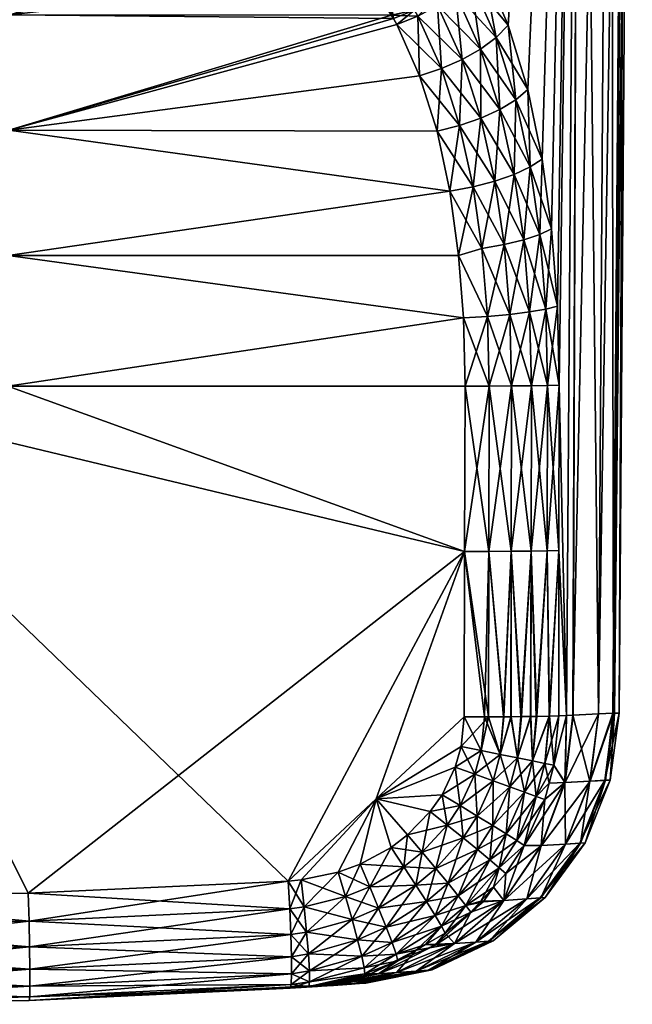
# Model space of a CAD drawing. Extents: x -0.0169 to 0.0169, y -0.0906 to -0.0003.
# Tile 4 of 256: x 0.0045 to 0.0157, y -0.0906 to -0.0726. Entities that reach past the tile are written whole.
import ezdxf

# ---------------------------------------------------------------- set-up
doc = ezdxf.new("R2010")
doc.units = 0
doc.layers.add('mesh', color=7, linetype='CONTINUOUS')

msp = doc.modelspace()

# ---------------------------------------------------------------- meshes
at = {"layer": 'mesh'}
mesh = msp.add_polyface(dxfattribs=at)
corners = [(0.010641, -0.052014, 0.011661), (0.010567, -0.068828, 0.011579), (0.009673, -0.068271, 0.012355), (0.014055, -0.075135, 0.00676), (0.01379, -0.073864, 0.007316), (0.014738, -0.052014, 0.005554), (0.011887, -0.052014, 0.010439), (0.013059, -0.052014, 0.008852), (0.010672, -0.068894, 0.011488), (0.012297, -0.070512, 0.009687), (0.011579, -0.069669, 0.010555), (0.012895, -0.071471, 0.008852), (0.010099, -0.052014, 0.012192), (0.007897, -0.060566, 0.013646), (0.008056, -0.052014, 0.013639), (0.008552, -0.067759, 0.013167), (0.010099, -0.052014, -0.011992), (0.007897, -0.060566, -0.013446), (0.010641, -0.052014, -0.011461), (0.008056, -0.052014, -0.013439), (0.011887, -0.052014, -0.010239), (0.010672, -0.068894, -0.011288), (0.013059, -0.052014, -0.008652), (0.010567, -0.068828, -0.011379), (0.009673, -0.068271, -0.012155), (0.008552, -0.067759, -0.012967), (0.01379, -0.073864, -0.007116), (0.014055, -0.075135, -0.00656), (0.014738, -0.052014, -0.005354), (0.01296, -0.071595, -0.008554), (0.013375, -0.052014, -0.008226), (0.014525, -0.052014, -0.006002), (0.015464, -0.085276, 0.000039), (0.015705, -0.052014, -0.001152), (0.015608, -0.052014, -0.001751), (0.015705, -0.052014, 0.001352), (0.015377, -0.08528, 0.001739), (0.015608, -0.052014, 0.001951), (0.015087, -0.085294, -0.003292), (0.015308, -0.052014, -0.003624), (0.015086, -0.085294, 0.003498), (0.015308, -0.052014, 0.003824), (0.014616, -0.085316, 0.005149), (0.00805, -0.051902, 0.013629), (0.011878, -0.051902, 0.010432), (0.013365, -0.051902, 0.00842), (0.010091, -0.051902, 0.012183), (0.015297, -0.051902, 0.003821), (0.015693, -0.051902, 0.001351), (0.013375, -0.052014, 0.008426), (0.014525, -0.052014, 0.006202), (0.014514, -0.051902, 0.006197), (0.015693, -0.051902, -0.001151), (0.015297, -0.051902, -0.003621), (0.014514, -0.051902, -0.005997), (0.013365, -0.051902, -0.00822), (0.011878, -0.051902, -0.010232), (0.010091, -0.051902, -0.011983), (0.007659, -0.060562, -0.013558), (0.008557, -0.052476, -0.03321), (0.00877, -0.05188, -0.033409), (0.008376, -0.052182, -0.033409), (0.008797, -0.051915, -0.044109), (0.008903, -0.052149, -0.026577), (0.007488, -0.053484, -0.026867), (0.01296, -0.071595, 0.008754), (0.007767, -0.067482, -0.013451), (0.015362, -0.085281, -0.001673), (0.007785, -0.052013, 0.013765), (0.007785, -0.052013, -0.013565)]
mesh.append_faces([[corners[k] for k in face] for face in [(0, 1, 2, 2), (3, 4, 5, 5), (6, 1, 0, 0), (7, 8, 6, 6), (9, 10, 7, 7), (11, 9, 7, 7), (12, 13, 14, 14), (12, 0, 13, 13), (15, 0, 2, 2), (15, 13, 0, 0), (16, 17, 18, 18), (16, 19, 17, 17), (20, 21, 22, 22), (18, 23, 20, 20), (18, 24, 23, 23), (25, 24, 18, 18), (26, 27, 28, 28), (22, 29, 30, 30), (31, 29, 28, 28), (31, 30, 29, 29), (32, 33, 34, 34), (32, 35, 33, 33), (36, 37, 35, 35), (28, 38, 39, 39), (40, 41, 37, 37), (42, 5, 41, 41), (12, 14, 43, 43), (44, 45, 7, 7), (46, 0, 12, 12), (44, 6, 0, 0), (7, 6, 44, 44), (47, 48, 37, 37), (45, 49, 7, 7), (45, 50, 49, 49), (51, 5, 50, 50), (47, 41, 5, 5), (48, 35, 37, 37), (48, 33, 35, 35), (52, 34, 33, 33), (53, 39, 34, 34), (54, 31, 28, 28), (54, 30, 31, 31), (55, 22, 30, 30), (56, 20, 22, 22), (57, 16, 18, 18), (57, 19, 16, 16), (58, 17, 19, 19), (59, 60, 61, 61), (60, 62, 61, 61), (63, 59, 64, 64), (65, 50, 5, 5), (65, 49, 50, 50), (65, 7, 49, 49), (18, 66, 25, 25), (18, 17, 66, 66), (39, 67, 34, 34), (14, 13, 68, 68), (68, 43, 14, 14), (58, 19, 69, 69)]])
mesh = msp.add_polyface(dxfattribs=at)
corners = [(0.014738, -0.052014, 0.005554), (0.014333, -0.077827, 0.006076), (0.014227, -0.076415, 0.006355), (0.014738, -0.052014, -0.005354), (0.014227, -0.076415, -0.006155), (0.014333, -0.077827, -0.005876), (0.014055, -0.075135, -0.00656), (0.010168, -0.071011, 0.010679), (0.004346, -0.070646, 0.01124), (0.009737, -0.070652, 0.01106), (0.010803, -0.071738, 0.010022), (0.004313, -0.072498, 0.009706), (0.008774, -0.069586, 0.012237), (0.009367, -0.070343, 0.011387), (0.008486, -0.069806, 0.012045), (0.009683, -0.070134, 0.011537), (0.01051, -0.070818, 0.010785), (0.011167, -0.071562, 0.010089), (0.011579, -0.069669, 0.010555), (0.012089, -0.070806, 0.009882), (0.011381, -0.06999, 0.010708), (0.012297, -0.070512, 0.009687), (0.01268, -0.071734, 0.009088), (0.012895, -0.071471, 0.008852), (0.009984, -0.069873, 0.011624), (0.010835, -0.070576, 0.010826), (0.011512, -0.071342, 0.010087), (0.010256, -0.069571, 0.011645), (0.011129, -0.070297, 0.0108), (0.011824, -0.071086, 0.010017), (0.012078, -0.072214, 0.009378), (0.012404, -0.071986, 0.009266), (0.004346, -0.070646, -0.01104), (0.009737, -0.070652, -0.01086), (0.009367, -0.070343, -0.011187), (0.004313, -0.072498, -0.009506), (0.010168, -0.071011, -0.010479), (0.009683, -0.070134, -0.011337), (0.008486, -0.069806, -0.011845), (0.008774, -0.069586, -0.012037), (0.01051, -0.070818, -0.010585), (0.011167, -0.071562, -0.009889), (0.011381, -0.06999, -0.010508), (0.012297, -0.070512, -0.009487), (0.011579, -0.069669, -0.010355), (0.012089, -0.070806, -0.009682), (0.011129, -0.070297, -0.0106), (0.010256, -0.069571, -0.011445), (0.011824, -0.071086, -0.009817), (0.01268, -0.071734, -0.008888), (0.012404, -0.071986, -0.009066), (0.010835, -0.070576, -0.010626), (0.009984, -0.069873, -0.011424), (0.011512, -0.071342, -0.009887), (0.012078, -0.072214, -0.009178), (0.010803, -0.071738, -0.009822), (0.01296, -0.071595, 0.008754), (0.012895, -0.071471, -0.008652), (0.012744, -0.071854, -0.008795), (0.01296, -0.071595, -0.008554)]
mesh.append_faces([[corners[k] for k in face] for face in [(0, 1, 2, 2), (3, 4, 5, 5), (3, 6, 4, 4), (7, 8, 9, 9), (10, 11, 7, 7), (12, 13, 14, 14), (15, 13, 12, 12), (15, 9, 13, 13), (16, 9, 15, 15), (16, 7, 9, 9), (16, 10, 7, 7), (17, 10, 16, 16), (18, 19, 20, 20), (21, 19, 18, 18), (21, 22, 19, 19), (23, 22, 21, 21), (24, 16, 15, 15), (25, 16, 24, 24), (25, 17, 16, 16), (26, 17, 25, 25), (27, 25, 24, 24), (28, 25, 27, 27), (28, 26, 25, 25), (29, 26, 28, 28), (29, 30, 26, 26), (31, 30, 29, 29), (20, 29, 28, 28), (19, 29, 20, 20), (19, 31, 29, 29), (22, 31, 19, 19), (32, 33, 34, 34), (35, 36, 33, 33), (37, 34, 33, 33), (37, 38, 34, 34), (39, 38, 37, 37), (36, 37, 33, 33), (36, 40, 37, 37), (41, 40, 36, 36), (42, 43, 44, 44), (45, 43, 42, 42), (46, 42, 47, 47), (46, 45, 42, 42), (48, 45, 46, 46), (48, 49, 45, 45), (50, 49, 48, 48), (51, 46, 52, 52), (51, 48, 46, 46), (53, 48, 51, 51), (53, 50, 48, 48), (37, 51, 52, 52), (40, 51, 37, 37), (40, 53, 51, 51), (41, 53, 40, 40), (41, 54, 53, 53), (36, 55, 41, 41), (56, 22, 23, 23), (45, 57, 43, 43), (49, 57, 45, 45), (58, 59, 57, 57)]])
mesh = msp.add_polyface(dxfattribs=at)
corners = [(0.014738, -0.052014, 0.005554), (0.01379, -0.073864, 0.007316), (0.01343, -0.072683, 0.007986), (0.014227, -0.076415, 0.006355), (0.014055, -0.075135, 0.00676), (0.014367, -0.079274, 0.005962), (0.014333, -0.077827, 0.006076), (0.011887, -0.052014, 0.010439), (0.010672, -0.068894, 0.011488), (0.010567, -0.068828, 0.011579), (0.013059, -0.052014, 0.008852), (0.011579, -0.069669, 0.010555), (0.013059, -0.052014, -0.008652), (0.011579, -0.069669, -0.010355), (0.012297, -0.070512, -0.009487), (0.010672, -0.068894, -0.011288), (0.011887, -0.052014, -0.010239), (0.010567, -0.068828, -0.011379), (0.014738, -0.052014, -0.005354), (0.01343, -0.072683, -0.007786), (0.01379, -0.073864, -0.007116), (0.01296, -0.071595, -0.008554), (0.014499, -0.085321, -0.005264), (0.014621, -0.085316, -0.004935), (0.014499, -0.085321, 0.005464), (0.008552, -0.067759, 0.013167), (0.009506, -0.068638, 0.012429), (0.008406, -0.068145, 0.013207), (0.009673, -0.068271, 0.012355), (0.008774, -0.069586, 0.012237), (0.008486, -0.069806, 0.012045), (0.007756, -0.069137, 0.012895), (0.010489, -0.06924, 0.011599), (0.011381, -0.06999, 0.010708), (0.009047, -0.06931, 0.012369), (0.007999, -0.068849, 0.013068), (0.009683, -0.070134, 0.011537), (0.009984, -0.069873, 0.011624), (0.008219, -0.068513, 0.013174), (0.009295, -0.06899, 0.012433), (0.010256, -0.069571, 0.011645), (0.011129, -0.070297, 0.0108), (0.008406, -0.068145, -0.013007), (0.009673, -0.068271, -0.012155), (0.008552, -0.067759, -0.012967), (0.009506, -0.068638, -0.012229), (0.010489, -0.06924, -0.011399), (0.008774, -0.069586, -0.012037), (0.0075, -0.069364, -0.012461), (0.008486, -0.069806, -0.011845), (0.007756, -0.069137, -0.012695), (0.011381, -0.06999, -0.010508), (0.008219, -0.068513, -0.012974), (0.009295, -0.06899, -0.012233), (0.010256, -0.069571, -0.011445), (0.007999, -0.068849, -0.012868), (0.009047, -0.06931, -0.012169), (0.009984, -0.069873, -0.011424), (0.011129, -0.070297, -0.0106), (0.009683, -0.070134, -0.011337), (0.01296, -0.071595, 0.008754), (0.012895, -0.071471, 0.008852), (0.012895, -0.071471, -0.008652)]
mesh.append_faces([[corners[k] for k in face] for face in [(0, 1, 2, 2), (0, 3, 4, 4), (5, 6, 0, 0), (7, 8, 9, 9), (10, 11, 8, 8), (12, 13, 14, 14), (12, 15, 13, 13), (16, 17, 15, 15), (18, 19, 20, 20), (18, 21, 19, 19), (22, 23, 18, 18), (24, 5, 0, 0), (25, 26, 27, 27), (28, 26, 25, 25), (29, 30, 31, 31), (9, 26, 28, 28), (9, 32, 26, 26), (8, 32, 9, 9), (8, 33, 32, 32), (11, 33, 8, 8), (34, 29, 35, 35), (34, 36, 29, 29), (37, 36, 34, 34), (38, 34, 35, 35), (39, 34, 38, 38), (39, 37, 34, 34), (40, 37, 39, 39), (27, 39, 38, 38), (26, 39, 27, 27), (26, 40, 39, 39), (32, 40, 26, 26), (32, 41, 40, 40), (33, 41, 32, 32), (42, 43, 44, 44), (45, 43, 42, 42), (45, 17, 43, 43), (46, 17, 45, 45), (47, 48, 49, 49), (50, 48, 47, 47), (46, 15, 17, 17), (46, 13, 15, 15), (51, 13, 46, 46), (52, 45, 42, 42), (53, 45, 52, 52), (53, 46, 45, 45), (54, 46, 53, 53), (54, 51, 46, 46), (55, 53, 52, 52), (56, 53, 55, 55), (56, 54, 53, 53), (57, 54, 56, 56), (57, 58, 54, 54), (50, 56, 55, 55), (47, 56, 50, 50), (47, 57, 56, 56), (59, 57, 47, 47), (0, 2, 60, 60), (61, 10, 60, 60), (12, 14, 62, 62), (12, 62, 21, 21)]])
mesh = msp.add_polyface(dxfattribs=at)
corners = [(0.014738, -0.052014, -0.005354), (0.014367, -0.079274, -0.005762), (0.014499, -0.085321, -0.005264), (0.014333, -0.077827, -0.005876), (0.015377, -0.08528, 0.001739), (0.015705, -0.052014, 0.001352), (0.015464, -0.085276, 0.000039), (0.015347, -0.085281, 0.001921), (0.015608, -0.052014, 0.001951), (0.014621, -0.085316, -0.004935), (0.015087, -0.085294, -0.003292), (0.015086, -0.085294, 0.003498), (0.014616, -0.085316, 0.005149), (0.015308, -0.052014, 0.003824), (0.014499, -0.085321, 0.005464), (0.014738, -0.052014, 0.005554), (0.013357, -0.076702, 0.007278), (0.012951, -0.076774, 0.007435), (0.013188, -0.075542, 0.007616), (0.013051, -0.078017, 0.007214), (0.01328, -0.074228, 0.007892), (0.012932, -0.074388, 0.008083), (0.012926, -0.073122, 0.00849), (0.013543, -0.075418, 0.007397), (0.013716, -0.076615, 0.007037), (0.013461, -0.07798, 0.007045), (0.013211, -0.072908, 0.008267), (0.013571, -0.074051, 0.007632), (0.013836, -0.075281, 0.007107), (0.01401, -0.076518, 0.006725), (0.013823, -0.077934, 0.00679), (0.014118, -0.077882, 0.006461), (0.01343, -0.072683, 0.007986), (0.01379, -0.073864, 0.007316), (0.014055, -0.075135, 0.00676), (0.014227, -0.076415, 0.006355), (0.014333, -0.077827, 0.006076), (0.012744, -0.071854, -0.008795), (0.01343, -0.072683, -0.007786), (0.01296, -0.071595, -0.008554), (0.013211, -0.072908, -0.008067), (0.01379, -0.073864, -0.007116), (0.013571, -0.074051, -0.007432), (0.014055, -0.075135, -0.00656), (0.013836, -0.075281, -0.006907), (0.014227, -0.076415, -0.006155), (0.01401, -0.076518, -0.006525), (0.012926, -0.073122, -0.00829), (0.01328, -0.074228, -0.007692), (0.013543, -0.075418, -0.007197), (0.013716, -0.076615, -0.006837), (0.012932, -0.074388, -0.007883), (0.013188, -0.075542, -0.007416), (0.013357, -0.076702, -0.007078), (0.012789, -0.075645, -0.007555), (0.012951, -0.076774, -0.007235), (0.013461, -0.07798, -0.006845), (0.013823, -0.077934, -0.00659), (0.014118, -0.077882, -0.006261), (0.015608, -0.052014, -0.001751), (0.015362, -0.085281, -0.001673), (0.015308, -0.052014, -0.003624), (0.01296, -0.071595, 0.008754)]
mesh.append_faces([[corners[k] for k in face] for face in [(0, 1, 2, 2), (0, 3, 1, 1), (4, 5, 6, 6), (7, 8, 4, 4), (0, 9, 10, 10), (11, 8, 7, 7), (12, 13, 11, 11), (14, 15, 12, 12), (16, 17, 18, 18), (16, 19, 17, 17), (20, 21, 22, 22), (20, 18, 21, 21), (23, 18, 20, 20), (23, 16, 18, 18), (24, 16, 23, 23), (24, 25, 16, 16), (26, 20, 22, 22), (27, 20, 26, 26), (27, 23, 20, 20), (28, 23, 27, 27), (28, 24, 23, 23), (29, 24, 28, 28), (29, 30, 24, 24), (31, 30, 29, 29), (32, 27, 26, 26), (33, 27, 32, 32), (33, 28, 27, 27), (34, 28, 33, 33), (34, 29, 28, 28), (35, 29, 34, 34), (35, 31, 29, 29), (36, 31, 35, 35), (37, 38, 39, 39), (40, 38, 37, 37), (40, 41, 38, 38), (42, 41, 40, 40), (42, 43, 41, 41), (44, 43, 42, 42), (44, 45, 43, 43), (46, 45, 44, 44), (47, 42, 40, 40), (48, 42, 47, 47), (48, 44, 42, 42), (49, 44, 48, 48), (49, 46, 44, 44), (50, 46, 49, 49), (51, 49, 48, 48), (52, 49, 51, 51), (52, 50, 49, 49), (53, 50, 52, 52), (54, 53, 52, 52), (55, 53, 54, 54), (56, 53, 55, 55), (57, 50, 53, 53), (58, 46, 50, 50), (3, 45, 46, 46), (59, 60, 6, 6), (61, 10, 60, 60), (32, 26, 62, 62)]])
mesh = msp.add_polyface(dxfattribs=at)
corners = [(0.004289, -0.074609, 0.008555), (0.011391, -0.072672, 0.009315), (0.011808, -0.07361, 0.008734), (-0.004289, -0.074609, 0.008555), (0.004313, -0.072498, 0.009706), (0.011775, -0.072519, 0.009342), (0.011716, -0.07241, 0.00942), (0.012209, -0.073481, 0.008729), (0.012129, -0.074628, 0.008227), (0.011512, -0.071342, 0.010087), (0.011167, -0.071562, 0.010089), (0.012078, -0.072214, 0.009378), (0.012139, -0.072327, 0.009295), (0.012587, -0.073316, 0.008647), (0.012543, -0.074524, 0.008196), (0.012404, -0.071986, 0.009266), (0.012467, -0.072102, 0.009178), (0.012926, -0.073122, 0.00849), (0.012932, -0.074388, 0.008083), (0.01268, -0.071734, 0.009088), (0.012744, -0.071854, 0.008995), (0.013211, -0.072908, 0.008267), (0.010803, -0.071738, -0.009822), (0.010168, -0.071011, -0.010479), (0.004313, -0.072498, -0.009506), (-0.004313, -0.072498, -0.009506), (0.004289, -0.074609, -0.008355), (0.012404, -0.071986, -0.009066), (0.012744, -0.071854, -0.008795), (0.01268, -0.071734, -0.008888), (0.012467, -0.072102, -0.008978), (0.013211, -0.072908, -0.008067), (0.012926, -0.073122, -0.00829), (0.012078, -0.072214, -0.009178), (0.011512, -0.071342, -0.009887), (0.012139, -0.072327, -0.009095), (0.012587, -0.073316, -0.008447), (0.01328, -0.074228, -0.007692), (0.012932, -0.074388, -0.007883), (0.011716, -0.07241, -0.00922), (0.011167, -0.071562, -0.009889), (0.011775, -0.072519, -0.009142), (0.012209, -0.073481, -0.008529), (0.011391, -0.072672, -0.009115), (0.011808, -0.07361, -0.008534), (0.011334, -0.072565, 0.009389), (0.010803, -0.071738, 0.010022), (0.01296, -0.071595, 0.008754), (0.011292, -0.072499, -0.009239), (0.012895, -0.071471, -0.008652)]
mesh.append_faces([[corners[k] for k in face] for face in [(0, 1, 2, 2), (0, 3, 4, 4), (5, 1, 6, 6), (5, 2, 1, 1), (7, 2, 5, 5), (7, 8, 2, 2), (9, 6, 10, 10), (11, 6, 9, 9), (11, 5, 6, 6), (12, 5, 11, 11), (12, 7, 5, 5), (13, 7, 12, 12), (13, 14, 7, 7), (15, 12, 11, 11), (16, 12, 15, 15), (16, 13, 12, 12), (17, 13, 16, 16), (17, 18, 13, 13), (19, 16, 15, 15), (20, 16, 19, 19), (20, 17, 16, 16), (21, 17, 20, 20), (22, 23, 24, 24), (25, 26, 24, 24), (27, 28, 29, 29), (30, 28, 27, 27), (30, 31, 28, 28), (32, 31, 30, 30), (33, 27, 34, 34), (33, 30, 27, 27), (35, 30, 33, 33), (35, 32, 30, 30), (36, 32, 35, 35), (36, 37, 32, 32), (38, 37, 36, 36), (39, 33, 40, 40), (39, 35, 33, 33), (41, 35, 39, 39), (41, 36, 35, 35), (42, 36, 41, 41), (42, 38, 36, 36), (42, 43, 44, 44), (41, 43, 42, 42), (0, 45, 1, 1), (4, 45, 0, 0), (46, 45, 4, 4), (10, 45, 46, 46), (6, 45, 10, 10), (6, 1, 45, 45), (47, 20, 19, 19), (47, 21, 20, 20), (24, 48, 22, 22), (26, 48, 24, 24), (26, 43, 48, 48), (28, 49, 29, 29), (41, 48, 43, 43), (39, 48, 41, 41), (40, 48, 39, 39), (40, 22, 48, 48)]])
mesh = msp.add_polyface(dxfattribs=at)
corners = [(0.004289, -0.074609, 0.008555), (0.012365, -0.075724, 0.007806), (0.004273, -0.076902, 0.007829), (0.012129, -0.074628, 0.008227), (0.011808, -0.07361, 0.008734), (0.012613, -0.078044, 0.007288), (0.004267, -0.079292, 0.007556), (0.012641, -0.079292, 0.007202), (-0.004273, -0.076902, 0.007829), (0, -0.079292, 0.007556), (0.012627, -0.085345, 0.007097), (0.011016, -0.086848, 0.007166), (0.012634, -0.082319, 0.00715), (0.013051, -0.078017, 0.007214), (0.013081, -0.079292, 0.007124), (0.012543, -0.074524, 0.008196), (0.012209, -0.073481, 0.008729), (0.012789, -0.075645, 0.007755), (0.012932, -0.074388, 0.008083), (0.012587, -0.073316, 0.008647), (0.013188, -0.075542, 0.007616), (0.012951, -0.076774, 0.007435), (0.013076, -0.082318, 0.007071), (0.004289, -0.074609, -0.008355), (0.012129, -0.074628, -0.008027), (0.011808, -0.07361, -0.008534), (0.012365, -0.075724, -0.007606), (0.004273, -0.076902, -0.007629), (0.011391, -0.072672, -0.009115), (0.004267, -0.079292, -0.007356), (0, -0.079292, -0.007356), (0.012613, -0.078044, -0.007088), (0.012641, -0.079292, -0.007002), (-0.004289, -0.074609, -0.008355), (-0.004273, -0.076902, -0.007629), (0.012634, -0.082319, -0.00695), (0.009405, -0.088352, -0.007022), (0.011016, -0.086848, -0.006966), (0.012627, -0.085345, -0.006897), (0.012543, -0.074524, -0.007996), (0.012932, -0.074388, -0.007883), (0.012209, -0.073481, -0.008529), (0.013188, -0.075542, -0.007416), (0.012789, -0.075645, -0.007555), (0.012951, -0.076774, -0.007235), (0.013081, -0.079292, -0.006924), (0.013051, -0.078017, -0.007014), (0.013076, -0.082318, -0.006871), (0.012524, -0.076903, 0.007487), (0.013069, -0.085345, 0.007018), (0.012524, -0.076903, -0.007287), (0.012997, -0.085345, -0.006838)]
mesh.append_faces([[corners[k] for k in face] for face in [(0, 1, 2, 2), (0, 3, 1, 1), (4, 3, 0, 0), (5, 6, 2, 2), (7, 6, 5, 5), (2, 8, 0, 0), (6, 9, 2, 2), (10, 11, 12, 12), (6, 12, 9, 9), (6, 7, 12, 12), (13, 14, 7, 7), (15, 3, 16, 16), (15, 1, 3, 3), (17, 1, 15, 15), (7, 5, 13, 13), (18, 15, 19, 19), (18, 17, 15, 15), (20, 17, 18, 18), (20, 21, 17, 17), (12, 7, 14, 14), (14, 22, 12, 12), (23, 24, 25, 25), (23, 26, 24, 24), (27, 26, 23, 23), (25, 28, 23, 23), (29, 27, 30, 30), (29, 31, 27, 27), (32, 31, 29, 29), (33, 27, 23, 23), (34, 30, 27, 27), (29, 35, 32, 32), (29, 30, 35, 35), (36, 35, 30, 30), (37, 38, 35, 35), (39, 40, 41, 41), (39, 42, 40, 40), (43, 42, 39, 39), (43, 26, 44, 44), (43, 24, 26, 26), (39, 24, 43, 43), (39, 25, 24, 24), (41, 25, 39, 39), (45, 31, 32, 32), (45, 46, 31, 31), (32, 35, 47, 47), (45, 32, 47, 47), (2, 1, 48, 48), (5, 2, 48, 48), (17, 48, 1, 1), (21, 48, 17, 17), (13, 48, 21, 21), (13, 5, 48, 48), (12, 22, 49, 49), (31, 50, 27, 27), (27, 50, 26, 26), (44, 26, 50, 50), (46, 50, 31, 31), (46, 44, 50, 50), (51, 47, 35, 35)]])
mesh = msp.add_polyface(dxfattribs=at)
corners = [(0.014499, -0.085321, 0.005464), (0.014357, -0.085328, 0.005844), (0.014362, -0.082301, 0.005903), (0.014499, -0.085321, -0.005264), (0.014362, -0.082301, -0.005703), (0.014357, -0.085328, -0.005644), (0.014367, -0.079274, -0.005762), (0.014367, -0.079274, 0.005962), (0.013461, -0.07798, 0.007045), (0.013051, -0.078017, 0.007214), (0.013357, -0.076702, 0.007278), (0.013081, -0.079292, 0.007124), (0.013493, -0.079289, 0.00695), (0.013823, -0.077934, 0.00679), (0.013716, -0.076615, 0.007037), (0.013856, -0.079286, 0.006689), (0.014118, -0.077882, 0.006461), (0.014152, -0.079281, 0.006354), (0.014333, -0.077827, 0.006076), (0.013852, -0.082313, 0.006634), (0.013848, -0.085339, 0.006579), (0.013666, -0.085341, 0.006711), (0.014148, -0.082307, 0.006297), (0.013076, -0.082318, 0.007071), (0.013489, -0.082316, 0.006896), (0.013346, -0.085344, 0.006901), (0.013947, -0.085338, 0.006466), (0.013461, -0.07798, -0.006845), (0.012951, -0.076774, -0.007235), (0.013051, -0.078017, -0.007014), (0.013823, -0.077934, -0.00659), (0.013357, -0.076702, -0.007078), (0.014118, -0.077882, -0.006261), (0.013716, -0.076615, -0.006837), (0.014333, -0.077827, -0.005876), (0.01401, -0.076518, -0.006525), (0.013493, -0.079289, -0.00675), (0.013081, -0.079292, -0.006924), (0.013856, -0.079286, -0.006489), (0.014152, -0.079281, -0.006154), (0.013489, -0.082316, -0.006696), (0.013852, -0.082313, -0.006434), (0.014148, -0.082307, -0.006097), (0.013955, -0.085338, -0.006274), (0.013673, -0.085341, -0.006521), (0.013842, -0.085339, -0.006373), (0.013076, -0.082318, -0.006871), (0.01335, -0.085344, -0.006712), (0.014179, -0.085333, 0.006175), (0.014186, -0.085333, -0.005978), (0.012997, -0.085345, -0.006838)]
mesh.append_faces([[corners[k] for k in face] for face in [(0, 1, 2, 2), (3, 4, 5, 5), (3, 6, 4, 4), (2, 7, 0, 0), (8, 9, 10, 10), (8, 11, 9, 9), (12, 11, 8, 8), (13, 8, 14, 14), (13, 12, 8, 8), (15, 12, 13, 13), (16, 15, 13, 13), (17, 15, 16, 16), (18, 17, 16, 16), (7, 17, 18, 18), (19, 20, 21, 21), (7, 2, 22, 22), (11, 12, 23, 23), (23, 24, 25, 25), (12, 24, 23, 23), (12, 15, 24, 24), (24, 19, 21, 21), (15, 19, 24, 24), (15, 17, 19, 19), (19, 26, 20, 20), (19, 22, 26, 26), (17, 22, 19, 19), (17, 7, 22, 22), (27, 28, 29, 29), (30, 31, 27, 27), (32, 33, 30, 30), (34, 35, 32, 32), (36, 29, 37, 37), (36, 27, 29, 29), (38, 27, 36, 36), (38, 30, 27, 27), (39, 30, 38, 38), (39, 32, 30, 30), (6, 32, 39, 39), (6, 34, 32, 32), (36, 40, 41, 41), (4, 6, 39, 39), (37, 40, 36, 36), (39, 42, 4, 4), (39, 38, 42, 42), (42, 41, 43, 43), (38, 41, 42, 42), (38, 36, 41, 41), (44, 41, 40, 40), (45, 41, 44, 44), (45, 43, 41, 41), (40, 46, 47, 47), (37, 46, 40, 40), (48, 2, 1, 1), (48, 22, 2, 2), (48, 26, 22, 22), (4, 49, 5, 5), (4, 42, 49, 49), (42, 43, 49, 49), (50, 47, 46, 46)]])
mesh = msp.add_polyface(dxfattribs=at)
corners = [(0.00466, -0.090538, 0.005387), (0, -0.090608, -0.005238), (0, -0.090608, 0.005438), (0.00466, -0.090538, -0.005187), (0.009437, -0.090313, -0.005025), (0.010561, -0.090238, -0.002195), (0.010235, -0.09026, -0.003307), (0.010764, -0.090223, 0.001209), (0.010825, -0.090219, 0.000059), (0.00978, -0.090291, 0.004585), (0.010232, -0.090261, 0.003516), (0, -0.079292, 0.007556), (0, -0.088643, 0.007437), (-0.000113, -0.088645, 0.007439), (0.012634, -0.082319, 0.00715), (0.009405, -0.088352, 0.007222), (0.004645, -0.088573, 0.007386), (-0.000113, -0.089156, 0.007363), (0.00467, -0.090471, 0.005898), (0.004659, -0.089084, 0.00731), (0.004669, -0.089558, 0.007106), (-0.000113, -0.08963, 0.007159), (0.004674, -0.089964, 0.006788), (-0.000114, -0.090036, 0.006841), (0.004675, -0.090275, 0.006376), (-0.000114, -0.090348, 0.006429), (-0.000114, -0.090543, 0.005951), (0.009434, -0.088861, 0.007146), (0.009454, -0.089333, 0.006941), (0.009465, -0.089738, 0.006623), (0.009466, -0.090049, 0.006212), (0.009456, -0.090245, 0.005735), (0.009437, -0.090313, 0.005225), (0, -0.079292, -0.007356), (0, -0.088643, -0.007237), (0.004645, -0.088573, -0.007186), (-0.000113, -0.088645, -0.007239), (0.009405, -0.088352, -0.007022), (0.004659, -0.089084, -0.00711), (0.00467, -0.090471, -0.005698), (-0.000114, -0.090543, -0.005751), (0.004675, -0.090275, -0.006176), (-0.000114, -0.090348, -0.006229), (0.004674, -0.089964, -0.006588), (-0.000114, -0.090036, -0.006641), (0.004669, -0.089558, -0.006906), (-0.000113, -0.08963, -0.006959), (-0.000113, -0.089156, -0.007163), (0.009456, -0.090245, -0.005535), (0.009466, -0.090049, -0.006012), (0.009465, -0.089738, -0.006423), (0.009454, -0.089333, -0.006741), (0.009434, -0.088861, -0.006946)]
mesh.append_faces([[corners[k] for k in face] for face in [(0, 1, 2, 2), (0, 3, 1, 1), (4, 3, 0, 0), (5, 6, 0, 0), (7, 8, 0, 0), (9, 10, 0, 0), (11, 12, 13, 13), (14, 15, 16, 16), (11, 16, 12, 12), (11, 14, 16, 16), (17, 13, 12, 12), (18, 0, 2, 2), (19, 12, 16, 16), (19, 17, 12, 12), (20, 17, 19, 19), (20, 21, 17, 17), (22, 21, 20, 20), (22, 23, 21, 21), (24, 23, 22, 22), (24, 25, 23, 23), (18, 25, 24, 24), (18, 26, 25, 25), (2, 26, 18, 18), (27, 16, 15, 15), (27, 19, 16, 16), (28, 19, 27, 27), (28, 20, 19, 19), (29, 20, 28, 28), (29, 22, 20, 20), (30, 24, 22, 22), (31, 18, 24, 24), (32, 18, 31, 31), (32, 0, 18, 18), (33, 34, 35, 35), (33, 36, 34, 34), (37, 33, 35, 35), (38, 35, 34, 34), (39, 1, 3, 3), (39, 40, 1, 1), (41, 40, 39, 39), (41, 42, 40, 40), (43, 42, 41, 41), (43, 44, 42, 42), (45, 44, 43, 43), (45, 46, 44, 44), (38, 46, 45, 45), (38, 47, 46, 46), (34, 47, 38, 38), (48, 3, 4, 4), (48, 39, 3, 3), (49, 39, 48, 48), (49, 41, 39, 39), (50, 43, 41, 41), (51, 43, 50, 50), (51, 45, 43, 43), (52, 45, 51, 51), (52, 38, 45, 45), (37, 38, 52, 52), (37, 35, 38, 38)]])
mesh = msp.add_polyface(dxfattribs=at)
corners = [(0.011016, -0.086848, 0.007166), (0.01222, -0.086771, 0.007097), (0.012004, -0.08708, 0.007105), (0.012463, -0.086265, 0.007091), (0.01257, -0.085888, 0.007091), (0.010721, -0.088043, 0.007161), (0.010321, -0.088189, 0.00718), (0.011287, -0.087736, 0.007136), (0.011589, -0.087507, 0.007122), (0.012634, -0.082319, 0.00715), (0.009405, -0.088352, 0.007222), (0.012627, -0.085345, 0.007097), (0.01106, -0.088847, 0.006925), (0.011198, -0.089194, 0.006666), (0.010574, -0.089057, 0.006931), (0.011937, -0.088727, 0.006677), (0.011743, -0.088425, 0.006914), (0.012331, -0.088391, 0.006682), (0.012108, -0.08812, 0.006908), (0.012096, -0.088982, 0.006368), (0.011307, -0.089479, 0.006329), (0.010454, -0.088637, 0.007109), (0.010898, -0.088457, 0.007093), (0.011523, -0.08809, 0.00707), (0.011857, -0.087821, 0.007057), (0.012313, -0.087327, 0.007042), (0.011016, -0.086848, -0.006966), (0.011589, -0.087507, -0.006922), (0.012004, -0.08708, -0.006905), (0.011287, -0.087736, -0.006936), (0.010721, -0.088043, -0.006961), (0.010321, -0.088189, -0.00698), (0.01222, -0.086771, -0.006897), (0.012634, -0.082319, -0.00695), (0.009405, -0.088352, -0.007022), (0.01257, -0.085888, -0.006891), (0.012627, -0.085345, -0.006897), (0.010454, -0.088637, -0.006909), (0.010898, -0.088457, -0.006893), (0.011523, -0.08809, -0.00687), (0.011857, -0.087821, -0.006857), (0.012313, -0.087327, -0.006842), (0.010574, -0.089057, -0.006731), (0.01106, -0.088847, -0.006725), (0.011743, -0.088425, -0.006714), (0.012108, -0.08812, -0.006708), (0.010674, -0.089428, -0.006456), (0.011198, -0.089194, -0.006466), (0.011937, -0.088727, -0.006477), (0.011307, -0.089479, -0.006129), (0.012096, -0.088982, -0.006168)]
mesh.append_faces([[corners[k] for k in face] for face in [(0, 1, 2, 2), (0, 3, 1, 1), (4, 3, 0, 0), (5, 6, 0, 0), (0, 7, 5, 5), (0, 8, 7, 7), (2, 8, 0, 0), (9, 0, 10, 10), (11, 4, 0, 0), (12, 13, 14, 14), (12, 15, 13, 13), (16, 15, 12, 12), (16, 17, 15, 15), (18, 17, 16, 16), (19, 13, 15, 15), (20, 13, 19, 19), (21, 12, 14, 14), (22, 12, 21, 21), (22, 16, 12, 12), (23, 16, 22, 22), (23, 18, 16, 16), (24, 18, 23, 23), (6, 22, 21, 21), (5, 22, 6, 6), (5, 23, 22, 22), (7, 23, 5, 5), (7, 24, 23, 23), (8, 24, 7, 7), (8, 25, 24, 24), (2, 25, 8, 8), (26, 27, 28, 28), (26, 29, 27, 27), (26, 30, 29, 29), (31, 30, 26, 26), (28, 32, 26, 26), (26, 33, 34, 34), (35, 36, 26, 26), (37, 30, 31, 31), (38, 30, 37, 37), (38, 29, 30, 30), (39, 29, 38, 38), (39, 27, 29, 29), (40, 27, 39, 39), (40, 28, 27, 27), (41, 28, 40, 40), (42, 38, 37, 37), (43, 38, 42, 42), (43, 39, 38, 38), (44, 39, 43, 43), (44, 40, 39, 39), (45, 40, 44, 44), (45, 41, 40, 40), (46, 43, 42, 42), (47, 43, 46, 46), (47, 44, 43, 43), (48, 44, 47, 47), (48, 45, 44, 44), (49, 48, 47, 47), (50, 48, 49, 49)]])
mesh = msp.add_polyface(dxfattribs=at)
corners = [(0.013729, -0.086723, 0.006445), (0.013945, -0.086802, 0.00614), (0.013393, -0.087489, 0.006426), (0.012865, -0.087163, 0.006899), (0.013463, -0.086626, 0.006701), (0.013149, -0.087338, 0.006693), (0.013155, -0.086515, 0.006899), (0.013601, -0.086098, 0.006709), (0.013283, -0.086033, 0.006902), (0.013484, -0.085343, 0.006843), (0.013666, -0.085341, 0.006711), (0.013346, -0.085344, 0.006901), (0.012551, -0.086971, 0.007035), (0.012313, -0.087327, 0.007042), (0.012818, -0.086393, 0.00703), (0.012935, -0.085962, 0.007031), (0.012004, -0.08708, 0.007105), (0.01222, -0.086771, 0.007097), (0.012463, -0.086265, 0.007091), (0.01257, -0.085888, 0.007091), (0.013489, -0.082316, 0.006896), (0.011016, -0.086848, -0.006966), (0.012463, -0.086265, -0.006891), (0.01257, -0.085888, -0.006891), (0.01222, -0.086771, -0.006897), (0.012551, -0.086971, -0.006835), (0.012606, -0.087562, -0.006701), (0.012865, -0.087163, -0.006699), (0.012313, -0.087327, -0.006842), (0.012004, -0.08708, -0.006905), (0.012818, -0.086393, -0.00683), (0.013155, -0.086515, -0.006699), (0.013149, -0.087338, -0.006493), (0.013463, -0.086626, -0.006501), (0.013393, -0.087489, -0.006226), (0.013729, -0.086723, -0.006245), (0.012627, -0.085345, -0.006897), (0.012935, -0.085962, -0.006831), (0.013283, -0.086033, -0.006702), (0.013479, -0.085343, -0.006635), (0.01335, -0.085344, -0.006712), (0.013601, -0.086098, -0.006509), (0.013673, -0.085341, -0.006521), (0.013489, -0.082316, -0.006696), (0.013069, -0.085345, 0.007018), (0.012627, -0.085345, 0.007097), (0.012634, -0.082319, 0.00715), (0.013076, -0.082318, 0.007071), (0.012997, -0.085345, -0.006838), (0.012634, -0.082319, -0.00695)]
mesh.append_faces([[corners[k] for k in face] for face in [(0, 1, 2, 2), (3, 4, 5, 5), (6, 4, 3, 3), (6, 7, 4, 4), (8, 7, 6, 6), (0, 5, 4, 4), (2, 5, 0, 0), (7, 9, 10, 10), (8, 9, 7, 7), (8, 11, 9, 9), (12, 3, 13, 13), (12, 6, 3, 3), (14, 6, 12, 12), (14, 8, 6, 6), (15, 8, 14, 14), (16, 12, 13, 13), (17, 12, 16, 16), (17, 14, 12, 12), (18, 14, 17, 17), (18, 15, 14, 14), (19, 15, 18, 18), (20, 9, 11, 11), (20, 10, 9, 9), (21, 22, 23, 23), (21, 24, 22, 22), (25, 26, 27, 27), (24, 28, 25, 25), (24, 29, 28, 28), (25, 22, 24, 24), (25, 30, 22, 22), (27, 30, 25, 25), (27, 31, 30, 30), (32, 31, 27, 27), (32, 33, 31, 31), (34, 33, 32, 32), (34, 35, 33, 33), (36, 23, 37, 37), (38, 39, 40, 40), (41, 39, 38, 38), (41, 42, 39, 39), (30, 23, 22, 22), (30, 37, 23, 23), (31, 37, 30, 30), (31, 38, 37, 37), (33, 38, 31, 31), (33, 41, 38, 38), (35, 41, 33, 33), (42, 43, 39, 39), (43, 40, 39, 39), (44, 11, 8, 8), (15, 44, 8, 8), (19, 44, 15, 15), (45, 44, 19, 19), (46, 44, 45, 45), (47, 11, 44, 44), (37, 48, 36, 36), (38, 48, 37, 37), (38, 40, 48, 48), (48, 49, 36, 36)]])
mesh = msp.add_polyface(dxfattribs=at)
corners = [(0.014469, -0.086549, 0.005069), (0.014182, -0.086561, 0.005808), (0.014269, -0.086231, 0.00582), (0.014102, -0.08686, 0.005797), (0.014269, -0.086231, -0.00562), (0.014499, -0.085321, -0.005264), (0.014357, -0.085328, -0.005644), (0.014473, -0.086549, -0.004855), (0.014182, -0.086561, -0.005608), (0.014102, -0.08686, -0.005597), (0.014499, -0.085321, 0.005464), (0.014357, -0.085328, 0.005844), (0.014616, -0.085316, 0.005149), (0.014929, -0.086524, 0.003443), (0.0153, -0.086503, 0.00004), (0.015464, -0.085276, 0.000039), (0.0152, -0.086509, -0.001645), (0.015377, -0.08528, 0.001739), (0.015215, -0.086508, 0.001712), (0.015347, -0.085281, 0.001921), (0.015086, -0.085294, 0.003498), (0.014042, -0.087703, -0.004679), (0.014931, -0.086524, -0.003237), (0.014483, -0.087675, -0.003118), (0.014743, -0.087659, -0.001582), (0.014839, -0.087652, 0.000042), (0.014757, -0.087658, 0.001655), (0.014482, -0.087676, 0.003324), (0.014037, -0.087703, 0.004892), (0.014621, -0.085316, -0.004935), (0.015087, -0.085294, -0.003292), (0.013729, -0.086723, 0.006445), (0.014103, -0.086199, 0.006158), (0.013945, -0.086802, 0.00614), (0.013878, -0.086154, 0.006457), (0.013848, -0.085339, 0.006579), (0.013947, -0.085338, 0.006466), (0.013601, -0.086098, 0.006709), (0.013463, -0.086626, 0.006701), (0.013666, -0.085341, 0.006711), (0.013587, -0.087612, -0.005909), (0.013945, -0.086802, -0.00594), (0.013729, -0.086723, -0.006245), (0.013601, -0.086098, -0.006509), (0.013842, -0.085339, -0.006373), (0.013673, -0.085341, -0.006521), (0.013878, -0.086154, -0.006257), (0.013955, -0.085338, -0.006274), (0.014103, -0.086199, -0.005958), (0.013724, -0.087702, -0.005553), (0.015362, -0.085281, -0.001673), (0.014179, -0.085333, 0.006175), (0.014186, -0.085333, -0.005978)]
mesh.append_faces([[corners[k] for k in face] for face in [(0, 1, 2, 2), (0, 3, 1, 1), (4, 5, 6, 6), (4, 7, 5, 5), (7, 8, 9, 9), (4, 8, 7, 7), (10, 2, 11, 11), (10, 0, 2, 2), (12, 0, 10, 10), (12, 13, 0, 0), (14, 15, 16, 16), (14, 17, 15, 15), (18, 17, 14, 14), (18, 19, 17, 17), (13, 19, 18, 18), (13, 20, 19, 19), (12, 20, 13, 13), (21, 22, 7, 7), (23, 16, 22, 22), (24, 14, 16, 16), (25, 18, 14, 14), (26, 13, 18, 18), (27, 0, 13, 13), (28, 3, 0, 0), (7, 29, 5, 5), (7, 30, 29, 29), (22, 30, 7, 7), (31, 32, 33, 33), (34, 32, 31, 31), (33, 1, 3, 3), (32, 1, 33, 33), (32, 2, 1, 1), (11, 2, 32, 32), (35, 36, 34, 34), (34, 37, 35, 35), (34, 38, 37, 37), (31, 38, 34, 34), (37, 39, 35, 35), (40, 41, 42, 42), (41, 8, 4, 4), (41, 9, 8, 8), (43, 44, 45, 45), (46, 44, 43, 43), (47, 44, 46, 46), (42, 46, 43, 43), (41, 46, 42, 42), (41, 48, 46, 46), (4, 48, 41, 41), (7, 9, 49, 49), (22, 50, 30, 30), (16, 50, 22, 22), (15, 50, 16, 16), (32, 51, 11, 11), (34, 51, 32, 32), (34, 36, 51, 51), (49, 9, 41, 41), (52, 46, 48, 48), (47, 46, 52, 52), (4, 52, 48, 48), (6, 52, 4, 4)]])
mesh = msp.add_polyface(dxfattribs=at)
corners = [(0.013349, -0.088707, 0.004631), (0.012928, -0.088723, 0.005667), (0.013388, -0.088215, 0.005716), (0.012746, -0.088924, 0.005648), (0.01316, -0.088467, -0.005492), (0.013353, -0.088707, -0.004418), (0.013388, -0.088215, -0.005516), (0.014042, -0.087703, -0.004679), (0.014483, -0.087675, -0.003118), (0.013772, -0.088678, -0.002942), (0.014743, -0.087659, -0.001582), (0.014019, -0.08866, -0.00149), (0.014839, -0.087652, 0.000042), (0.01411, -0.088653, 0.000046), (0.014757, -0.087658, 0.001655), (0.014032, -0.088659, 0.00157), (0.014482, -0.087676, 0.003324), (0.013771, -0.088678, 0.003148), (0.014037, -0.087703, 0.004892), (0.013724, -0.087702, 0.005753), (0.014931, -0.086524, -0.003237), (0.0152, -0.086509, -0.001645), (0.0153, -0.086503, 0.00004), (0.015215, -0.086508, 0.001712), (0.014929, -0.086524, 0.003443), (0.014469, -0.086549, 0.005069), (0.014102, -0.08686, 0.005797), (0.01245, -0.089497, -0.004088), (0.012842, -0.089469, -0.00272), (0.013072, -0.089451, -0.001374), (0.013157, -0.089445, 0.00005), (0.013084, -0.08945, 0.001463), (0.012841, -0.089469, 0.002926), (0.013093, -0.087961, 0.006412), (0.013587, -0.087612, 0.006109), (0.013268, -0.08811, 0.006084), (0.013393, -0.087489, 0.006426), (0.013945, -0.086802, 0.00614), (0.012869, -0.087776, 0.006689), (0.013149, -0.087338, 0.006693), (0.013268, -0.08811, -0.005884), (0.012657, -0.088802, -0.005837), (0.013393, -0.087489, -0.006226), (0.013587, -0.087612, -0.005909), (0.013093, -0.087961, -0.006212), (0.013149, -0.087338, -0.006493), (0.012869, -0.087776, -0.006489), (0.012865, -0.087163, -0.006699), (0.013729, -0.086723, -0.006245), (0.013724, -0.087702, -0.005553), (0.012971, -0.088732, -0.005405), (0.014473, -0.086549, -0.004855), (0.013945, -0.086802, -0.00594)]
mesh.append_faces([[corners[k] for k in face] for face in [(0, 1, 2, 2), (0, 3, 1, 1), (4, 5, 6, 6), (5, 7, 6, 6), (5, 8, 7, 7), (9, 8, 5, 5), (9, 10, 8, 8), (11, 10, 9, 9), (11, 12, 10, 10), (13, 12, 11, 11), (13, 14, 12, 12), (15, 14, 13, 13), (15, 16, 14, 14), (17, 16, 15, 15), (17, 18, 16, 16), (0, 18, 17, 17), (0, 19, 18, 18), (2, 19, 0, 0), (8, 20, 7, 7), (10, 21, 8, 8), (12, 22, 10, 10), (14, 23, 12, 12), (16, 24, 14, 14), (18, 25, 16, 16), (19, 26, 18, 18), (27, 9, 5, 5), (28, 11, 9, 9), (29, 11, 28, 28), (29, 13, 11, 11), (30, 13, 29, 29), (30, 15, 13, 13), (31, 15, 30, 30), (31, 17, 15, 15), (32, 17, 31, 31), (32, 0, 17, 17), (33, 34, 35, 35), (36, 34, 33, 33), (36, 37, 34, 34), (35, 2, 1, 1), (35, 19, 2, 2), (34, 19, 35, 35), (34, 26, 19, 19), (37, 26, 34, 34), (36, 38, 39, 39), (33, 38, 36, 36), (40, 4, 6, 6), (41, 4, 40, 40), (42, 40, 43, 43), (42, 44, 40, 40), (45, 44, 42, 42), (45, 46, 44, 44), (47, 46, 45, 45), (43, 48, 42, 42), (7, 49, 6, 6), (4, 50, 5, 5), (7, 51, 49, 49), (40, 6, 49, 49), (43, 40, 49, 49), (49, 52, 43, 43)]])
mesh = msp.add_polyface(dxfattribs=at)
corners = [(0.00466, -0.090538, 0.005387), (0.009437, -0.090313, 0.005225), (0.00978, -0.090291, 0.004585), (0.009937, -0.09028, -0.004049), (0.009437, -0.090313, -0.005025), (0.010235, -0.09026, -0.003307), (0.010754, -0.090224, -0.0011), (0.010561, -0.090238, -0.002195), (0.010825, -0.090219, 0.000059), (0.01056, -0.090238, 0.002399), (0.010764, -0.090223, 0.001209), (0.010232, -0.090261, 0.003516), (0.009782, -0.09028, 0.005277), (0.009782, -0.09028, -0.005077), (0.010887, -0.090062, 0.005117), (0.01106, -0.09005, -0.004542), (0.011016, -0.086848, 0.007166), (0.009638, -0.088331, 0.007212), (0.009405, -0.088352, 0.007222), (0.010321, -0.088189, 0.00718), (0.009466, -0.090049, 0.006212), (0.004674, -0.089964, 0.006788), (0.009465, -0.089738, 0.006623), (0.009456, -0.090245, 0.005735), (0.004675, -0.090275, 0.006376), (0.009795, -0.090199, 0.005774), (0.009773, -0.089686, 0.006633), (0.009454, -0.089333, 0.006941), (0.00974, -0.089288, 0.00694), (0.009434, -0.088861, 0.007146), (0.009694, -0.088826, 0.007137), (0.009792, -0.089997, 0.006236), (0.010794, -0.089939, 0.005878), (0.010674, -0.089428, 0.006656), (0.010574, -0.089057, 0.006931), (0.010454, -0.088637, 0.007109), (0.011016, -0.086848, -0.006966), (0.009405, -0.088352, -0.007022), (0.009638, -0.088331, -0.007012), (0.010321, -0.088189, -0.00698), (0.009465, -0.089738, -0.006423), (0.004675, -0.090275, -0.006176), (0.009466, -0.090049, -0.006012), (0.009434, -0.088861, -0.006946), (0.009694, -0.088826, -0.006937), (0.009454, -0.089333, -0.006741), (0.00974, -0.089288, -0.00674), (0.009773, -0.089686, -0.006433), (0.009792, -0.089997, -0.006036), (0.009456, -0.090245, -0.005535), (0.009795, -0.090199, -0.005574), (0.010454, -0.088637, -0.006909), (0.010574, -0.089057, -0.006731), (0.010674, -0.089428, -0.006456), (0.010749, -0.089727, -0.006098), (0.010807, -0.090051, 0.005419), (0.010807, -0.090051, -0.005219)]
mesh.append_faces([[corners[k] for k in face] for face in [(0, 1, 2, 2), (0, 3, 4, 4), (0, 5, 3, 3), (0, 6, 7, 7), (0, 8, 6, 6), (0, 9, 10, 10), (0, 11, 9, 9), (2, 1, 12, 12), (13, 4, 3, 3), (14, 2, 12, 12), (14, 11, 2, 2), (15, 13, 3, 3), (16, 17, 18, 18), (16, 19, 17, 17), (20, 21, 22, 22), (23, 24, 20, 20), (12, 1, 23, 23), (25, 23, 20, 20), (26, 22, 27, 27), (28, 27, 29, 29), (30, 29, 18, 18), (25, 12, 23, 23), (31, 25, 20, 20), (31, 32, 25, 25), (28, 26, 27, 27), (28, 33, 26, 26), (34, 33, 28, 28), (31, 22, 26, 26), (20, 22, 31, 31), (30, 28, 29, 29), (30, 34, 28, 28), (35, 34, 30, 30), (17, 30, 18, 18), (17, 35, 30, 30), (19, 35, 17, 17), (36, 37, 38, 38), (39, 36, 38, 38), (40, 41, 42, 42), (38, 37, 43, 43), (44, 43, 45, 45), (46, 45, 40, 40), (47, 40, 42, 42), (48, 42, 49, 49), (50, 4, 13, 13), (50, 49, 4, 4), (44, 38, 43, 43), (44, 39, 38, 38), (51, 39, 44, 44), (46, 44, 45, 45), (46, 51, 44, 44), (52, 51, 46, 46), (47, 46, 40, 40), (47, 52, 46, 46), (48, 47, 42, 42), (48, 53, 47, 47), (50, 48, 49, 49), (50, 54, 48, 48), (25, 55, 12, 12), (56, 50, 13, 13)]])
mesh = msp.add_polyface(dxfattribs=at)
corners = [(0.012446, -0.089498, 0.0043), (0.011919, -0.089515, 0.005555), (0.012279, -0.089304, 0.005597), (0.012093, -0.089523, -0.005003), (0.012279, -0.089304, -0.005397), (0.011919, -0.089515, -0.005355), (0.012746, -0.088924, -0.005448), (0.011389, -0.090026, -0.00371), (0.012842, -0.089469, -0.00272), (0.01245, -0.089497, -0.004088), (0.011749, -0.089999, -0.002466), (0.013072, -0.089451, -0.001374), (0.011961, -0.089983, -0.001242), (0.013157, -0.089445, 0.00005), (0.01204, -0.089977, 0.000054), (0.013084, -0.08945, 0.001463), (0.011972, -0.089982, 0.00134), (0.012841, -0.089469, 0.002926), (0.011748, -0.09, 0.002671), (0.013353, -0.088707, -0.004418), (0.013772, -0.088678, -0.002942), (0.013349, -0.088707, 0.004631), (0.012746, -0.088924, 0.005648), (0.012212, -0.089177, 0.006002), (0.012657, -0.088802, 0.006037), (0.012928, -0.088723, 0.005667), (0.013268, -0.08811, 0.006084), (0.012096, -0.088982, 0.006368), (0.012517, -0.088621, 0.006387), (0.013093, -0.087961, 0.006412), (0.012108, -0.08812, 0.006908), (0.012869, -0.087776, 0.006689), (0.012331, -0.088391, 0.006682), (0.012606, -0.087562, 0.006901), (0.013149, -0.087338, 0.006693), (0.012865, -0.087163, 0.006899), (0.011937, -0.088727, 0.006677), (0.011857, -0.087821, 0.007057), (0.012313, -0.087327, 0.007042), (0.012212, -0.089177, -0.005802), (0.012657, -0.088802, -0.005837), (0.012606, -0.087562, -0.006701), (0.012313, -0.087327, -0.006842), (0.012108, -0.08812, -0.006708), (0.012331, -0.088391, -0.006482), (0.011937, -0.088727, -0.006477), (0.012869, -0.087776, -0.006489), (0.012096, -0.088982, -0.006168), (0.012517, -0.088621, -0.006187), (0.013093, -0.087961, -0.006212), (0.013268, -0.08811, -0.005884), (0.012865, -0.087163, -0.006699), (0.012551, -0.086971, -0.006835), (0.012971, -0.088732, -0.005405), (0.01316, -0.088467, -0.005492)]
mesh.append_faces([[corners[k] for k in face] for face in [(0, 1, 2, 2), (3, 4, 5, 5), (6, 4, 3, 3), (7, 8, 9, 9), (10, 11, 8, 8), (12, 11, 10, 10), (12, 13, 11, 11), (14, 13, 12, 12), (14, 15, 13, 13), (16, 15, 14, 14), (16, 17, 15, 15), (18, 17, 16, 16), (18, 0, 17, 17), (9, 19, 3, 3), (8, 20, 9, 9), (0, 21, 17, 17), (0, 22, 21, 21), (2, 22, 0, 0), (23, 2, 1, 1), (23, 22, 2, 2), (24, 22, 23, 23), (24, 25, 22, 22), (26, 25, 24, 24), (27, 24, 23, 23), (28, 24, 27, 27), (28, 26, 24, 24), (29, 26, 28, 28), (30, 31, 32, 32), (33, 31, 30, 30), (33, 34, 31, 31), (35, 34, 33, 33), (29, 32, 31, 31), (28, 32, 29, 29), (28, 36, 32, 32), (27, 36, 28, 28), (37, 33, 30, 30), (38, 33, 37, 37), (38, 35, 33, 33), (4, 39, 5, 5), (4, 40, 39, 39), (6, 40, 4, 4), (41, 42, 43, 43), (44, 43, 45, 45), (44, 41, 43, 43), (46, 41, 44, 44), (47, 44, 45, 45), (48, 44, 47, 47), (48, 46, 44, 44), (49, 46, 48, 48), (39, 48, 47, 47), (40, 48, 39, 39), (40, 49, 48, 48), (50, 49, 40, 40), (51, 41, 46, 46), (52, 42, 41, 41), (3, 53, 6, 6), (3, 19, 53, 53), (40, 53, 54, 54), (6, 53, 40, 40)]])
mesh = msp.add_polyface(dxfattribs=at)
corners = [(0.012446, -0.089498, 0.0043), (0.011748, -0.089615, 0.005535), (0.011919, -0.089515, 0.005555), (0.012093, -0.089523, -0.005003), (0.011919, -0.089515, -0.005355), (0.011413, -0.089811, -0.005296), (0.011385, -0.090026, 0.003921), (0.010232, -0.090261, 0.003516), (0.010887, -0.090062, 0.005117), (0.01056, -0.090238, 0.002399), (0.011748, -0.09, 0.002671), (0.010764, -0.090223, 0.001209), (0.011972, -0.089982, 0.00134), (0.010825, -0.090219, 0.000059), (0.01204, -0.089977, 0.000054), (0.010754, -0.090224, -0.0011), (0.011961, -0.089983, -0.001242), (0.010561, -0.090238, -0.002195), (0.011749, -0.089999, -0.002466), (0.010235, -0.09026, -0.003307), (0.011389, -0.090026, -0.00371), (0.009937, -0.09028, -0.004049), (0.01106, -0.09005, -0.004542), (0.01245, -0.089497, -0.004088), (0.012842, -0.089469, -0.00272), (0.011413, -0.089811, 0.005496), (0.012212, -0.089177, 0.006002), (0.01138, -0.089689, 0.005932), (0.010794, -0.089939, 0.005878), (0.010749, -0.089727, 0.006298), (0.009792, -0.089997, 0.006236), (0.011307, -0.089479, 0.006329), (0.012096, -0.088982, 0.006368), (0.010574, -0.089057, 0.006931), (0.011198, -0.089194, 0.006666), (0.010674, -0.089428, 0.006656), (0.009773, -0.089686, 0.006633), (0.01138, -0.089689, -0.005732), (0.012212, -0.089177, -0.005802), (0.010674, -0.089428, -0.006456), (0.010574, -0.089057, -0.006731), (0.009773, -0.089686, -0.006433), (0.010749, -0.089727, -0.006098), (0.009792, -0.089997, -0.006036), (0.011198, -0.089194, -0.006466), (0.011307, -0.089479, -0.006129), (0.010794, -0.089939, -0.005678), (0.009795, -0.090199, -0.005574), (0.012096, -0.088982, -0.006168), (0.009782, -0.09028, 0.005277), (0.010807, -0.090051, 0.005419), (0.010807, -0.090051, -0.005219), (0.009782, -0.09028, -0.005077), (0.009795, -0.090199, 0.005774)]
mesh.append_faces([[corners[k] for k in face] for face in [(0, 1, 2, 2), (3, 4, 5, 5), (6, 7, 8, 8), (6, 9, 7, 7), (10, 9, 6, 6), (10, 11, 9, 9), (12, 11, 10, 10), (12, 13, 11, 11), (14, 13, 12, 12), (14, 15, 13, 13), (16, 15, 14, 14), (16, 17, 15, 15), (18, 17, 16, 16), (18, 19, 17, 17), (20, 19, 18, 18), (20, 21, 19, 19), (22, 21, 20, 20), (22, 3, 5, 5), (22, 23, 3, 3), (20, 23, 22, 22), (18, 24, 20, 20), (6, 0, 10, 10), (6, 1, 0, 0), (8, 1, 6, 6), (8, 25, 1, 1), (1, 26, 2, 2), (1, 27, 26, 26), (25, 27, 1, 1), (25, 28, 27, 27), (29, 28, 30, 30), (29, 27, 28, 28), (31, 27, 29, 29), (31, 26, 27, 27), (32, 26, 31, 31), (33, 34, 35, 35), (31, 35, 34, 34), (29, 35, 31, 31), (29, 36, 35, 35), (30, 36, 29, 29), (4, 37, 5, 5), (4, 38, 37, 37), (39, 40, 41, 41), (42, 39, 43, 43), (42, 44, 39, 39), (45, 44, 42, 42), (46, 42, 47, 47), (46, 45, 42, 42), (37, 45, 46, 46), (37, 48, 45, 45), (38, 48, 37, 37), (8, 49, 50, 50), (51, 22, 5, 5), (51, 52, 22, 22), (50, 25, 8, 8), (28, 50, 53, 53), (50, 28, 25, 25), (51, 46, 47, 47), (51, 37, 46, 46), (5, 37, 51, 51)]])

doc.saveas('drawing.dxf')
